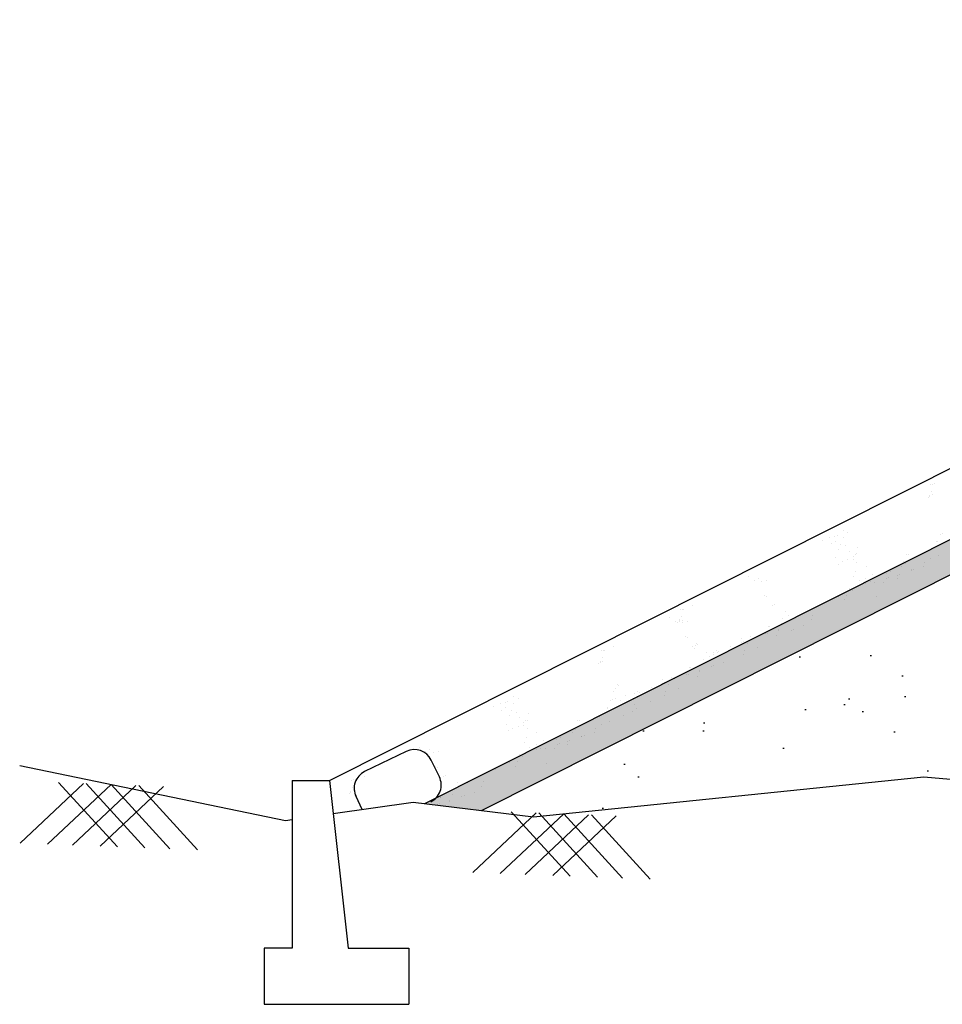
# Model space of a CAD drawing. Header units: feet. Extents: x -7746059455 to -3872629402, y -13315170761 to -6657188523.
# Tile 12 of 52: x -3873309732 to -3873305463, y -6657603122 to -6657598567. Entities that reach past the tile are written whole.
import ezdxf

# ---------------------------------------------------------------- set-up
doc = ezdxf.new("R2010")
doc.units = ezdxf.units.FT
doc.header["$MEASUREMENT"] = 0
doc.layers.add('CHNGE', color=7, linetype='Continuous')

msp = doc.modelspace()

# ---------------------------------------------------------------- hatches: boundary and pattern name
at = {"layer": 'CHNGE'}
h = msp.add_hatch(dxfattribs=at)
h.set_pattern_fill('AR-SAND', color=256, scale=86.328285, style=0)
h.set_pattern_definition([(37.5, (-3871029539.99, -6673258471.43), (-5.4381086, 166.3393916), [0, -131.2189933, 0, -146.7580846, 0, -140.2834632]), (7.5, (-3871029539.99, -6673258471.43), (152.781788, 243.63103), [0, -70.7891938, 0, -118.2697505, 0, -45.3223497]), (327.5, (-3871029646.17, -6673258471.43), (268.8385264, 0.4885364), [0, -43.1641425, 0, -155.3909131, 0, -202.8714699]), (317.5, (-3871029646.17, -6673258471.43), (259.5137545, 75.7682264), [0, -21.5820713, 0, -101.8673764, 0, -116.5431848])])
h.paths.add_polyline_path([(-3873301187.278319, -6657599004.504622), (-3873300218.825623, -6657598975.45104), (-3873300218.825623, -6657598828.626934), (-3873301224.161941, -6657598858.787021), (-3873307857.214169, -6657602193.424134), (-3873307594.182798, -6657602225.450382)])
h = msp.add_hatch(dxfattribs=at)
h.set_pattern_fill('AR-SAND', color=256, scale=345.31314, style=0)
h.set_pattern_definition([(37.5, (-3871029540, -6673258471.43), (-21.752434, 665.357566), [0, -524.875973, 0, -587.032338, 0, -561.133853]), (7.5, (-3871029540, -6673258471.4), (611.12715, 974.52412), [0, -283.156775, 0, -473.079002, 0, -181.289399]), (327.5, (-3871029964.7, -6673258471.43), (1075.354106, 1.954146), [0, -172.65657, 0, -621.563652, 0, -811.48588]), (317.5, (-3871029964.7, -6673258471.4), (1038.05502, 303.072905), [0, -86.328285, 0, -407.469506, 0, -466.17274])])
h.paths.add_polyline_path([(-3873295358.766575, -6657602038.731335), (-3873295245.208482, -6657602050.939106), (-3873295166.467534, -6657602090.247357), (-3873294141.959457, -6657602047.090621), (-3873293076.193713, -6657602089.099795), (-3873293050.361086, -6657602065.497996), (-3873293030.614656, -6657602090.896379), (-3873292353.127273, -6657602117.600825), (-3873292159.126409, -6657602059.492639), (-3873292045.935187, -6657602083.559257), (-3873290715.214682, -6657602182.019939), (-3873290259.211317, -6657602075.84761), (-3873289087.754364, -6657602182.019939), (-3873288085.245516, -6657602116.13216), (-3873288077.236492, -6657602108.814768), (-3873288072.213367, -6657602115.27565), (-3873287918.649797, -6657602105.183006), (-3873287513.54878, -6657602070.315632), (-3873286464.378269, -6657602177.423941), (-3873292775.751544, -6657599004.504622), (-3873293744.204241, -6657598975.45104), (-3873293744.204241, -6657598945.038066), (-3873296981.514932, -6657598847.918743), (-3873300218.825623, -6657598945.038066), (-3873300218.825623, -6657598975.45104), (-3873301187.278319, -6657599004.504622), (-3873307594.182798, -6657602225.450382), (-3873307354.114115, -6657602254.680735), (-3873305548.181118, -6657602070.315632), (-3873305143.080104, -6657602105.183006), (-3873303973.975535, -6657602182.019939), (-3873302802.518582, -6657602075.84761), (-3873302346.515219, -6657602182.019939), (-3873301015.79471, -6657602083.559257), (-3873300902.60349, -6657602059.492639), (-3873300708.602627, -6657602117.600825), (-3873300521.801434, -6657602110.237704), (-3873300511.420348, -6657602100.753096), (-3873300504.574302, -6657602109.558664), (-3873298919.770443, -6657602047.090621), (-3873297895.262366, -6657602090.247357), (-3873297816.521419, -6657602050.939106), (-3873297702.963324, -6657602038.731335), (-3873296530.864949, -6657602085.448046)])
h.paths.add_polyline_path([(-3873298377.189428, -6657601068.82498), (-3873295222.130237, -6657601068.82498), (-3873295222.130237, -6657601330.548442), (-3873298377.189428, -6657601330.548442)], flags=24)
h.paths.add_polyline_path([(-3873298833.467037, -6657599061.993511), (-3873294314.582769, -6657599061.993511), (-3873294314.582769, -6657599363.42674), (-3873298833.467037, -6657599363.42674)], flags=24)
h.paths.add_polyline_path([(-3873298822.33513, -6657599371.572605), (-3873294529.883669, -6657599371.572605), (-3873294529.883669, -6657599677.362704), (-3873298822.33513, -6657599677.362704)], flags=24)
h.paths.add_polyline_path([(-3873298833.467037, -6657599786.619016), (-3873294625.912314, -6657599786.619016), (-3873294625.912314, -6657600088.05224), (-3873298833.467037, -6657600088.05224)], flags=24)
h.paths.add_polyline_path([(-3873298833.467037, -6657600162.958662), (-3873294501.803734, -6657600162.958662), (-3873294501.803734, -6657600425.92694), (-3873298833.467037, -6657600425.92694)], flags=24)

# ---------------------------------------------------------------- linework, layer by layer
at = {"layer": 'CHNGE', "color": 31}
for p, q in [((-3873308298.316109, -6657602086.659264), (-3873301297.929186, -6657598567.351828)), ((-3873307857.214169, -6657602193.424146), (-3873301196.34791, -6657598844.804071)), ((-3873307594.182798, -6657602225.450394), (-3873301187.278319, -6657599004.504632)), ((-3873305518.017324, -6657600718.520576), (-3873305518.017324, -6657600718.520576)), ((-3873305513.39857, -6657600747.847929), (-3873305513.39857, -6657600747.847929)), ((-3873305507.789625, -6657600715.079556), (-3873305507.789625, -6657600715.079556)), ((-3873305500.48107, -6657600714.894691), (-3873305500.48107, -6657600714.894691)), ((-3873305527.998167, -6657600776.24075), (-3873305527.998167, -6657600776.24075)), ((-3873305521.668919, -6657600768.946034), (-3873305521.668919, -6657600768.946034)), ((-3873305521.442369, -6657600774.230939), (-3873305521.442369, -6657600774.230939)), ((-3873305509.048591, -6657600765.911216), (-3873305509.048591, -6657600765.911216)), ((-3873305921.753384, -6657600928.828476), (-3873305921.753384, -6657600928.828476)), ((-3873305901.369876, -6657600937.783375), (-3873305901.369876, -6657600937.783375)), ((-3873306015.101882, -6657600976.047547), (-3873306015.101882, -6657600976.047547)), ((-3873305984.909801, -6657600963.563034), (-3873305984.909801, -6657600963.563034)), ((-3873305959.872312, -6657600957.466025), (-3873305959.872312, -6657600957.466025)), ((-3873305957.925634, -6657600982.086764), (-3873305957.925634, -6657600982.086764)), ((-3873305949.644614, -6657600954.025001), (-3873305949.644614, -6657600954.025001)), ((-3873305920.77683, -6657600962.136664), (-3873305920.77683, -6657600962.136664)), ((-3873305490.187766, -6657600981.012507), (-3873305490.187766, -6657600981.012507)), ((-3873305486.452101, -6657600982.710085), (-3873305486.452101, -6657600982.710085)), ((-3873305473.534605, -6657600949.756851), (-3873305473.534605, -6657600949.756851)), ((-3873305463.394014, -6657600944.063865), (-3873305463.394014, -6657600944.063865)), ((-3873305976.87521, -6657600992.416297), (-3873305976.87521, -6657600992.416297)), ((-3873305941.964677, -6657601016.188007), (-3873305941.964677, -6657601016.188007)), ((-3873305933.694327, -6657600995.0899), (-3873305933.694327, -6657600995.0899)), ((-3873305910.786859, -6657601001.383418), (-3873305910.786859, -6657601001.383418)), ((-3873305893.86544, -6657601025.744451), (-3873305893.86544, -6657601025.744451)), ((-3873305853.760641, -6657601008.92189), (-3873305853.760641, -6657601008.92189)), ((-3873305527.09371, -6657601023.221904), (-3873305527.09371, -6657601023.221904)), ((-3873305494.722453, -6657601003.808197), (-3873305494.722453, -6657601003.808197)), ((-3873305957.505672, -6657601057.278053), (-3873305957.505672, -6657601057.278053)), ((-3873305900.981493, -6657601066.256069), (-3873305900.981493, -6657601066.256069)), ((-3873305875.694652, -6657601051.105586), (-3873305875.694652, -6657601051.105586)), ((-3873305874.948487, -6657601062.973235), (-3873305874.948487, -6657601062.973235)), ((-3873305866.678139, -6657601041.875128), (-3873305866.678139, -6657601041.875128)), ((-3873305858.051003, -6657601038.646008), (-3873305858.051003, -6657601038.646008)), ((-3873305641.707129, -6657601075.170008), (-3873305641.707129, -6657601075.170008)), ((-3873305628.789632, -6657601042.216771), (-3873305628.789632, -6657601042.216771)), ((-3873305618.145571, -6657601039.598386), (-3873305618.145571, -6657601039.598386)), ((-3873305516.304123, -6657601058.86421), (-3873305516.304123, -6657601058.86421)), ((-3873305480.382401, -6657601045.885164), (-3873305480.382401, -6657601045.885164)), ((-3873305945.219064, -6657601086.161865), (-3873305945.219064, -6657601086.161865)), ((-3873305926.269485, -6657601075.832332), (-3873305926.269485, -6657601075.832332)), ((-3873305863.978343, -6657601120.844699), (-3873305863.978343, -6657601120.844699)), ((-3873305859.819602, -6657601077.437901), (-3873305859.819602, -6657601077.437901)), ((-3873305814.797139, -6657601097.559447), (-3873305814.797139, -6657601097.559447)), ((-3873305703.32479, -6657601119.286567), (-3873305703.32479, -6657601119.286567)), ((-3873305649.977478, -6657601096.268116), (-3873305649.977478, -6657601096.268116)), ((-3873305635.106307, -6657601082.100246), (-3873305635.106307, -6657601082.100246)), ((-3873305607.179044, -6657601112.153324), (-3873305607.179044, -6657601112.153324)), ((-3873305606.680366, -6657601114.231765), (-3873305606.680366, -6657601114.231765)), ((-3873305596.452667, -6657601110.790746), (-3873305596.452667, -6657601110.790746)), ((-3873305548.177932, -6657601094.549114), (-3873305548.177932, -6657601094.549114)), ((-3873305544.022631, -6657601077.418767), (-3873305544.022631, -6657601077.418767)), ((-3873306360.983997, -6657601141.926342), (-3873306360.983997, -6657601141.926342)), ((-3873306333.631488, -6657601163.109669), (-3873306333.631488, -6657601163.109669)), ((-3873306314.681909, -6657601152.780138), (-3873306314.681909, -6657601152.780138)), ((-3873306276.414352, -6657601163.043662), (-3873306276.414352, -6657601163.043662)), ((-3873305872.248692, -6657601141.942807), (-3873305872.248692, -6657601141.942807)), ((-3873305846.746564, -6657601163.32666), (-3873305846.746564, -6657601163.32666)), ((-3873305818.689248, -6657601153.662319), (-3873305818.689248, -6657601153.662319)), ((-3873305784.044655, -6657601134.676689), (-3873305784.044655, -6657601134.676689)), ((-3873305722.274369, -6657601129.616104), (-3873305722.274369, -6657601129.616104)), ((-3873305720.412373, -6657601152.495935), (-3873305720.412373, -6657601152.495935)), ((-3873305710.184674, -6657601149.054914), (-3873305710.184674, -6657601149.054914)), ((-3873305671.559151, -6657601151.324131), (-3873305671.559151, -6657601151.324131)), ((-3873305671.496619, -6657601139.205596), (-3873305671.496619, -6657601139.205596)), ((-3873305661.909938, -6657601132.81329), (-3873305661.909938, -6657601132.81329)), ((-3873306297.309409, -6657601166.588323), (-3873306297.309409, -6657601166.588323)), ((-3873305893.830364, -6657601196.998822), (-3873305893.830364, -6657601196.998822)), ((-3873305879.532256, -6657601208.164989), (-3873305879.532256, -6657601208.164989)), ((-3873305816.375844, -6657601173.430432), (-3873305816.375844, -6657601173.430432)), ((-3873305796.962153, -6657601167.629928), (-3873305796.962153, -6657601167.629928)), ((-3873305775.641941, -6657601171.077457), (-3873305775.641941, -6657601171.077457)), ((-3873305735.13685, -6657601170.739201), (-3873305735.13685, -6657601170.739201)), ((-3873306287.504044, -6657601231.460975), (-3873306287.504044, -6657601231.460975)), ((-3873306278.350513, -6657601234.727904), (-3873306278.350513, -6657601234.727904)), ((-3873305943.84983, -6657601235.217263), (-3873305943.84983, -6657601235.217263)), ((-3873305915.01821, -6657601251.050168), (-3873305915.01821, -6657601251.050168)), ((-3873305906.747863, -6657601229.952056), (-3873305906.747863, -6657601229.952056)), ((-3873305768.083524, -6657601237.078354), (-3873305768.083524, -6657601237.078354)), ((-3873306676.112805, -6657601297.518829), (-3873306676.112805, -6657601297.518829)), ((-3873306665.885105, -6657601294.077807), (-3873306665.885105, -6657601294.077807)), ((-3873306658.57655, -6657601293.892943), (-3873306658.57655, -6657601293.892943)), ((-3873306617.610371, -6657601277.836178), (-3873306617.610371, -6657601277.836178)), ((-3873306250.739128, -6657601276.36587), (-3873306250.739128, -6657601276.36587)), ((-3873306240.511432, -6657601272.924853), (-3873306240.511432, -6657601272.924853)), ((-3873306007.49006, -6657601266.750866), (-3873306007.49006, -6657601266.750866)), ((-3873306726.678043, -6657601331.524702), (-3873306726.678043, -6657601331.524702)), ((-3873306680.375952, -6657601342.378502), (-3873306680.375952, -6657601342.378502)), ((-3873306679.764395, -6657601347.944288), (-3873306679.764395, -6657601347.944288)), ((-3873306671.494048, -6657601326.84618), (-3873306671.494048, -6657601326.84618)), ((-3873306667.14407, -6657601344.909471), (-3873306667.14407, -6657601344.909471)), ((-3873306202.898394, -6657601338.635343), (-3873306202.898394, -6657601338.635343)), ((-3873306187.052855, -6657601305.426688), (-3873306187.052855, -6657601305.426688)), ((-3873306175.445525, -6657601324.355694), (-3873306175.445525, -6657601324.355694)), ((-3873306152.201834, -6657601335.462117), (-3873306152.201834, -6657601335.462117)), ((-3873306134.964049, -6657601328.537693), (-3873306134.964049, -6657601328.537693)), ((-3873306070.273238, -6657601343.510086), (-3873306070.273238, -6657601343.510086)), ((-3873306062.002888, -6657601322.411979), (-3873306062.002888, -6657601322.411979)), ((-3873306699.325532, -6657601352.708032), (-3873306699.325532, -6657601352.708032)), ((-3873306686.093649, -6657601355.238997), (-3873306686.093649, -6657601355.238997)), ((-3873306679.537849, -6657601353.229186), (-3873306679.537849, -6657601353.229186)), ((-3873306663.003455, -6657601356.186683), (-3873306663.003455, -6657601356.186683)), ((-3873306642.108397, -6657601352.642022), (-3873306642.108397, -6657601352.642022)), ((-3873306266.054809, -6657601373.369899), (-3873306266.054809, -6657601373.369899)), ((-3873306264.508544, -6657601372.904505), (-3873306264.508544, -6657601372.904505)), ((-3873306221.791041, -6657601388.586953), (-3873306221.791041, -6657601388.586953)), ((-3873306221.552025, -6657601393.435939), (-3873306221.552025, -6657601393.435939)), ((-3873306208.634528, -6657601360.482704), (-3873306208.634528, -6657601360.482704)), ((-3873306162.267357, -6657601391.441388), (-3873306162.267357, -6657601391.441388)), ((-3873306152.03966, -6657601388.000365), (-3873306152.03966, -6657601388.000365)), ((-3873306103.764923, -6657601371.758736), (-3873306103.764923, -6657601371.758736)), ((-3873306653.198089, -6657601421.059335), (-3873306653.198089, -6657601421.059335)), ((-3873306644.044559, -6657601424.326268), (-3873306644.044559, -6657601424.326268)), ((-3873306394.012613, -6657601431.955772), (-3873306394.012613, -6657601431.955772)), ((-3873306351.676605, -6657601420.420357), (-3873306351.676605, -6657601420.420357)), ((-3873306335.523047, -6657601426.851124), (-3873306335.523047, -6657601426.851124)), ((-3873306280.293477, -6657601408.269603), (-3873306280.293477, -6657601408.269603)), ((-3873306270.065777, -6657601404.828577), (-3873306270.065777, -6657601404.828577)), ((-3873306229.822375, -6657601414.534052), (-3873306229.822375, -6657601414.534052)), ((-3873307031.579151, -6657601483.676167), (-3873307031.579151, -6657601483.676167)), ((-3873307024.270595, -6657601483.491307), (-3873307024.270595, -6657601483.491307)), ((-3873306983.304413, -6657601467.43454), (-3873306983.304413, -6657601467.43454)), ((-3873306616.433177, -6657601465.964231), (-3873306616.433177, -6657601465.964231)), ((-3873306610.048411, -6657601473.699088), (-3873306610.048411, -6657601473.699088)), ((-3873306606.205477, -6657601462.52321), (-3873306606.205477, -6657601462.52321)), ((-3873306601.778064, -6657601452.600978), (-3873306601.778064, -6657601452.600978)), ((-3873306595.609543, -6657601455.92222), (-3873306595.609543, -6657601455.92222)), ((-3873306507.757489, -6657601484.797943), (-3873306507.757489, -6657601484.797943)), ((-3873306440.739625, -6657601468.969168), (-3873306440.739625, -6657601468.969168)), ((-3873306394.025482, -6657601446.533772), (-3873306394.025482, -6657601446.533772)), ((-3873306383.797783, -6657601443.09275), (-3873306383.797783, -6657601443.09275)), ((-3873306363.889553, -6657601452.942622), (-3873306363.889553, -6657601452.942622)), ((-3873306319.889671, -6657601469.776155), (-3873306319.889671, -6657601469.776155)), ((-3873307041.80685, -6657601487.117192), (-3873307041.80685, -6657601487.117192)), ((-3873307037.188094, -6657601516.44454), (-3873307037.188094, -6657601516.44454)), ((-3873306568.592438, -6657601528.233703), (-3873306568.592438, -6657601528.233703)), ((-3873306552.746899, -6657601495.025051), (-3873306552.746899, -6657601495.025051)), ((-3873306541.139571, -6657601513.954055), (-3873306541.139571, -6657601513.954055)), ((-3873306522.189992, -6657601503.624518), (-3873306522.189992, -6657601503.624518)), ((-3873306521.486601, -6657601493.742598), (-3873306521.486601, -6657601493.742598)), ((-3873306504.952207, -6657601496.700095), (-3873306504.952207, -6657601496.700095)), ((-3873306497.562908, -6657601490.346529), (-3873306497.562908, -6657601490.346529)), ((-3873306383.046085, -6657601504.510711), (-3873306383.046085, -6657601504.510711)), ((-3873306376.807052, -6657601485.895861), (-3873306376.807052, -6657601485.895861)), ((-3873307051.787694, -6657601544.837364), (-3873307051.787694, -6657601544.837364)), ((-3873307045.458444, -6657601537.542647), (-3873307045.458444, -6657601537.542647)), ((-3873307045.231892, -6657601542.827547), (-3873307045.231892, -6657601542.827547)), ((-3873307032.838116, -6657601534.507828), (-3873307032.838116, -6657601534.507828)), ((-3873306631.74885, -6657601562.968261), (-3873306631.74885, -6657601562.968261)), ((-3873306630.202588, -6657601562.502861), (-3873306630.202588, -6657601562.502861)), ((-3873306574.328573, -6657601550.081067), (-3873306574.328573, -6657601550.081067)), ((-3873306532.255516, -6657601559.60379), (-3873306532.255516, -6657601559.60379)), ((-3873306522.027817, -6657601556.162766), (-3873306522.027817, -6657601556.162766)), ((-3873306473.753082, -6657601539.92114), (-3873306473.753082, -6657601539.92114)), ((-3873306759.706659, -6657601621.554134), (-3873306759.706659, -6657601621.554134)), ((-3873306717.370651, -6657601610.018721), (-3873306717.370651, -6657601610.018721)), ((-3873306701.217093, -6657601616.449485), (-3873306701.217093, -6657601616.449485)), ((-3873306645.987523, -6657601597.867963), (-3873306645.987523, -6657601597.867963)), ((-3873306635.759824, -6657601594.426939), (-3873306635.759824, -6657601594.426939)), ((-3873306595.516421, -6657601604.132408), (-3873306595.516421, -6657601604.132408)), ((-3873306587.485087, -6657601578.185313), (-3873306587.485087, -6657601578.185313)), ((-3873306587.246071, -6657601583.034304), (-3873306587.246071, -6657601583.034304)), ((-3873306975.742455, -6657601663.297447), (-3873306975.742455, -6657601663.297447)), ((-3873306967.472106, -6657601642.199343), (-3873306967.472106, -6657601642.199343)), ((-3873306961.303586, -6657601645.520582), (-3873306961.303586, -6657601645.520582)), ((-3873306806.43367, -6657601658.567528), (-3873306806.43367, -6657601658.567528)), ((-3873306759.719527, -6657601636.132134), (-3873306759.719527, -6657601636.132134)), ((-3873306749.491828, -6657601632.691113), (-3873306749.491828, -6657601632.691113)), ((-3873306729.5836, -6657601642.540985), (-3873306729.5836, -6657601642.540985)), ((-3873306685.583719, -6657601659.374515), (-3873306685.583719, -6657601659.374515)), ((-3873307445.54291, -6657601697.425089), (-3873307445.54291, -6657601697.425089)), ((-3873307425.159401, -6657601706.379989), (-3873307425.159401, -6657601706.379989)), ((-3873306987.183539, -6657601712.660476), (-3873306987.183539, -6657601712.660476)), ((-3873306986.1245, -6657601674.02673), (-3873306986.1245, -6657601674.02673)), ((-3873306976.955839, -6657601709.219457), (-3873306976.955839, -6657601709.219457)), ((-3873306928.681103, -6657601692.977827), (-3873306928.681103, -6657601692.977827)), ((-3873306893.601732, -6657601706.083385), (-3873306893.601732, -6657601706.083385)), ((-3873306887.180646, -6657601683.340961), (-3873306887.180646, -6657601683.340961)), ((-3873306874.652154, -6657601695.75385), (-3873306874.652154, -6657601695.75385)), ((-3873306873.451533, -6657601674.396303), (-3873306873.451533, -6657601674.396303)), ((-3873306863.25695, -6657601679.944891), (-3873306863.25695, -6657601679.944891)), ((-3873306748.740131, -6657601694.109075), (-3873306748.740131, -6657601694.109075)), ((-3873306742.501096, -6657601675.494221), (-3873306742.501096, -6657601675.494221)), ((-3873307538.891408, -6657601744.644161), (-3873307538.891408, -6657601744.644161)), ((-3873307508.699323, -6657601732.159647), (-3873307508.699323, -6657601732.159647)), ((-3873307483.661834, -6657601726.06264), (-3873307483.661834, -6657601726.06264)), ((-3873307481.715158, -6657601750.683375), (-3873307481.715158, -6657601750.683375)), ((-3873307473.434139, -6657601722.621617), (-3873307473.434139, -6657601722.621617)), ((-3873307444.566354, -6657601730.733275), (-3873307444.566354, -6657601730.733275)), ((-3873307013.977291, -6657601749.609124), (-3873307013.977291, -6657601749.609124)), ((-3873307010.241628, -6657601751.306701), (-3873307010.241628, -6657601751.306701)), ((-3873306997.32413, -6657601718.353465), (-3873306997.32413, -6657601718.353465)), ((-3873306982.66475, -6657601754.632193), (-3873306982.66475, -6657601754.632193)), ((-3873306950.820877, -6657601714.874568), (-3873306950.820877, -6657601714.874568)), ((-3873306884.838626, -6657601735.000904), (-3873306884.838626, -6657601735.000904)), ((-3873306876.697937, -6657601752.694947), (-3873306876.697937, -6657601752.694947)), ((-3873306813.057706, -6657601721.161343), (-3873306813.057706, -6657601721.161343)), ((-3873307500.664737, -6657601761.012909), (-3873307500.664737, -6657601761.012909)), ((-3873307465.754202, -6657601784.784618), (-3873307465.754202, -6657601784.784618)), ((-3873307457.483853, -6657601763.686511), (-3873307457.483853, -6657601763.686511)), ((-3873307434.576382, -6657601769.980026), (-3873307434.576382, -6657601769.980026)), ((-3873307417.654965, -6657601794.341064), (-3873307417.654965, -6657601794.341064)), ((-3873307377.550166, -6657601777.518505), (-3873307377.550166, -6657601777.518505)), ((-3873307050.883232, -6657601791.818518), (-3873307050.883232, -6657601791.818518)), ((-3873307018.511974, -6657601772.404809), (-3873307018.511974, -6657601772.404809)), ((-3873306939.854352, -6657601787.429506), (-3873306939.854352, -6657601787.429506)), ((-3873306897.756123, -6657601767.954139), (-3873306897.756123, -6657601767.954139)), ((-3873307481.295197, -6657601825.874665), (-3873307481.295197, -6657601825.874665)), ((-3873307450.059011, -6657601844.428943), (-3873307450.059011, -6657601844.428943)), ((-3873307424.771016, -6657601834.852679), (-3873307424.771016, -6657601834.852679)), ((-3873307399.484178, -6657601819.702197), (-3873307399.484178, -6657601819.702197)), ((-3873307398.738014, -6657601831.569845), (-3873307398.738014, -6657601831.569845)), ((-3873307390.467663, -6657601810.47174), (-3873307390.467663, -6657601810.47174)), ((-3873307383.609127, -6657601846.034514), (-3873307383.609127, -6657601846.034514)), ((-3873307381.840527, -6657601807.242621), (-3873307381.840527, -6657601807.242621)), ((-3873307165.496651, -6657601843.766617), (-3873307165.496651, -6657601843.766617)), ((-3873307152.579155, -6657601810.813382), (-3873307152.579155, -6657601810.813382)), ((-3873307141.935096, -6657601808.194998), (-3873307141.935096, -6657601808.194998)), ((-3873307067.812157, -6657601846.015378), (-3873307067.812157, -6657601846.015378)), ((-3873307040.09365, -6657601827.460824), (-3873307040.09365, -6657601827.460824)), ((-3873307004.171925, -6657601814.481774), (-3873307004.171925, -6657601814.481774)), ((-3873307469.00859, -6657601854.758478), (-3873307469.00859, -6657601854.758478)), ((-3873307387.767869, -6657601889.441314), (-3873307387.767869, -6657601889.441314)), ((-3873307338.586663, -6657601866.156061), (-3873307338.586663, -6657601866.156061)), ((-3873307227.114316, -6657601887.88318), (-3873307227.114316, -6657601887.88318)), ((-3873307173.767002, -6657601864.864727), (-3873307173.767002, -6657601864.864727)), ((-3873307158.895832, -6657601850.696861), (-3873307158.895832, -6657601850.696861)), ((-3873307130.968568, -6657601880.749933), (-3873307130.968568, -6657601880.749933)), ((-3873307130.469891, -6657601882.828378), (-3873307130.469891, -6657601882.828378)), ((-3873307120.242194, -6657601879.387356), (-3873307120.242194, -6657601879.387356)), ((-3873307071.967456, -6657601863.145726), (-3873307071.967456, -6657601863.145726)), ((-3873307880.479412, -6657601931.958911), (-3873307880.479412, -6657601931.958911)), ((-3873307396.038216, -6657601910.539421), (-3873307396.038216, -6657601910.539421)), ((-3873307370.536091, -6657601931.923273), (-3873307370.536091, -6657601931.923273)), ((-3873307342.478774, -6657601922.258933), (-3873307342.478774, -6657601922.258933)), ((-3873307320.751678, -6657601936.226539), (-3873307320.751678, -6657601936.226539)), ((-3873307307.834179, -6657601903.2733), (-3873307307.834179, -6657601903.2733)), ((-3873307299.431468, -6657601939.674072), (-3873307299.431468, -6657601939.674072)), ((-3873307258.926375, -6657601939.335812), (-3873307258.926375, -6657601939.335812)), ((-3873307246.063894, -6657601898.212715), (-3873307246.063894, -6657601898.212715)), ((-3873307244.201898, -6657601921.092552), (-3873307244.201898, -6657601921.092552)), ((-3873307233.974199, -6657601917.651525), (-3873307233.974199, -6657601917.651525)), ((-3873307195.348674, -6657601919.920743), (-3873307195.348674, -6657601919.920743)), ((-3873307195.286144, -6657601907.802207), (-3873307195.286144, -6657601907.802207)), ((-3873307185.699463, -6657601901.409899), (-3873307185.699463, -6657601901.409899)), ((-3873307942.817011, -6657601952.220691), (-3873308135.488761, -6657602045.514214)), ((-3873307853.126898, -6657601953.14224), (-3873307853.126898, -6657601953.14224)), ((-3873307834.17732, -6657601942.812705), (-3873307834.17732, -6657601942.812705)), ((-3873307816.804823, -6657601956.620891), (-3873307816.804823, -6657601956.620891)), ((-3873307795.909765, -6657601953.076232), (-3873307795.909765, -6657601953.076232)), ((-3873307417.619889, -6657601965.595436), (-3873307417.619889, -6657601965.595436)), ((-3873307403.32178, -6657601976.761604), (-3873307403.32178, -6657601976.761604)), ((-3873307340.165366, -6657601942.027047), (-3873307340.165366, -6657601942.027047)), ((-3873307789.873027, -6657602069.995907), (-3873307827.495576, -6657601992.297023)), ((-3873307806.999455, -6657602021.493546), (-3873307806.999455, -6657602021.493546)), ((-3873307797.845925, -6657602024.760472), (-3873307797.845925, -6657602024.760472)), ((-3873307467.639356, -6657602003.813875), (-3873307467.639356, -6657602003.813875)), ((-3873307438.807736, -6657602019.646778), (-3873307438.807736, -6657602019.646778)), ((-3873307430.537387, -6657601998.548672), (-3873307430.537387, -6657601998.548672)), ((-3873307291.873047, -6657602005.674966), (-3873307291.873047, -6657602005.674966)), ((-3873308137.105782, -6657602067.868748), (-3873308137.105782, -6657602067.868748)), ((-3873307770.234541, -6657602066.39844), (-3873307770.234541, -6657602066.39844)), ((-3873307760.006845, -6657602062.957415), (-3873307760.006845, -6657602062.957415)), ((-3873307531.279586, -6657602035.347477), (-3873307531.279586, -6657602035.347477)), ((-3873309730.100707, -6657602376.612363), (-3873309436.663752, -6657602099.95521)), ((-3873309602.239489, -6657602381.471086), (-3873309308.802534, -6657602104.813936)), ((-3873309279.702864, -6657602393.727479), (-3873309551.29797, -6657602095.59911)), ((-3873309487.60527, -6657602385.827186), (-3873309194.168315, -6657602109.170035)), ((-3873309151.841645, -6657602398.586205), (-3873309423.436753, -6657602100.457836)), ((-3873309359.744052, -6657602390.685918), (-3873309066.307099, -6657602114.028762)), ((-3873309037.207428, -6657602402.942307), (-3873309308.802534, -6657602104.813936)), ((-3873308909.34621, -6657602407.801032), (-3873309180.941316, -6657602109.672665)), ((-3873308471.061351, -6657602085.861208), (-3873308471.061351, -6657602862.815775)), ((-3873308471.061351, -6657602085.861208), (-3873308298.40478, -6657602085.861208)), ((-3873308298.40478, -6657602085.861208), (-3873308212.076495, -6657602862.815775)), ((-3873308195.608217, -6657602087.551399), (-3873308195.608217, -6657602087.551399)), ((-3873308190.98946, -6657602116.878748), (-3873308190.98946, -6657602116.878748)), ((-3873308185.380518, -6657602084.110374), (-3873308185.380518, -6657602084.110374)), ((-3873308178.071964, -6657602083.925511), (-3873308178.071964, -6657602083.925511)), ((-3873307706.548267, -6657602095.459258), (-3873307706.548267, -6657602095.459258)), ((-3873307694.940935, -6657602114.38826), (-3873307694.940935, -6657602114.38826)), ((-3873307675.991358, -6657602104.058728), (-3873307675.991358, -6657602104.058728)), ((-3873307658.753575, -6657602097.134305), (-3873307658.753575, -6657602097.134305)), ((-3873307594.062762, -6657602112.106697), (-3873307594.062762, -6657602112.106697)), ((-3873307585.792411, -6657602091.00859), (-3873307585.792411, -6657602091.00859)), ((-3873308205.58906, -6657602145.271567), (-3873308205.58906, -6657602145.271567)), ((-3873308199.25981, -6657602137.976859), (-3873308199.25981, -6657602137.976859)), ((-3873308199.033259, -6657602143.261756), (-3873308199.033259, -6657602143.261756)), ((-3873308186.639482, -6657602134.942036), (-3873308186.639482, -6657602134.942036)), ((-3873308146.648192, -6657602220.555446), (-3873308175.565094, -6657602160.835647)), ((-3873307785.55022, -6657602163.402465), (-3873307785.55022, -6657602163.402465)), ((-3873307784.003957, -6657602162.93707), (-3873307784.003957, -6657602162.93707)), ((-3873307728.129939, -6657602150.515273), (-3873307728.129939, -6657602150.515273)), ((-3873307722.393806, -6657602128.667912), (-3873307722.393806, -6657602128.667912)), ((-3873307686.056884, -6657602160.037995), (-3873307686.056884, -6657602160.037995)), ((-3873307675.829186, -6657602156.596974), (-3873307675.829186, -6657602156.596974)), ((-3873307627.554448, -6657602140.355348), (-3873307627.554448, -6657602140.355348)), ((-3873307799.78889, -6657602198.302171), (-3873307799.78889, -6657602198.302171)), ((-3873307789.561191, -6657602194.861145), (-3873307789.561191, -6657602194.861145)), ((-3873307749.317787, -6657602204.566616), (-3873307749.317787, -6657602204.566616)), ((-3873307741.286453, -6657602178.619518), (-3873307741.286453, -6657602178.619518)), ((-3873307741.047438, -6657602183.468512), (-3873307741.047438, -6657602183.468512)), ((-3873307635.777865, -6657602512.224093), (-3873307342.340909, -6657602235.566942)), ((-3873307507.916646, -6657602517.082821), (-3873307214.479692, -6657602240.425666)), ((-3873307185.380023, -6657602529.339214), (-3873307456.975127, -6657602231.210842)), ((-3873307393.28243, -6657602521.438923), (-3873307099.845473, -6657602244.781767)), ((-3873307057.518805, -6657602534.19794), (-3873307329.11391, -6657602236.069569)), ((-3873307265.421212, -6657602526.29765), (-3873306971.984256, -6657602249.640497)), ((-3873306942.884587, -6657602538.554039), (-3873307214.479692, -6657602240.425666)), ((-3873306815.023369, -6657602543.412766), (-3873307086.618473, -6657602245.284396)), ((-3873308471.061351, -6657602862.815775), (-3873308600.553777, -6657602862.815775)), ((-3873308600.553777, -6657602862.815775), (-3873308600.553777, -6657603121.800629)), ((-3873308212.076495, -6657602862.815775), (-3873307931.50957, -6657602862.815775)), ((-3873307931.50957, -6657602862.815775), (-3873307931.50957, -6657603121.800629)), ((-3873308600.553777, -6657603121.800629), (-3873307931.50957, -6657603121.800629))]:
    msp.add_line(p, q, dxfattribs=at)
at = {"layer": 'CHNGE'}
for points in [[(-3873309731.587377, -6657602017.479596), (-3873309731.587377, -6657602017.479596), (-3873308501.53742, -6657602271.570072), (-3873308471.061351, -6657602267.189199)], [(-3873308281.288283, -6657602239.909692), (-3873307911.729899, -6657602186.786403), (-3873307354.114115, -6657602254.680745), (-3873305548.181118, -6657602070.315643), (-3873305143.080104, -6657602105.183018), (-3873303973.975535, -6657602182.019951), (-3873302802.518582, -6657602075.847617), (-3873302346.515219, -6657602182.019951), (-3873301015.79471, -6657602083.559268), (-3873300902.60349, -6657602059.492652), (-3873300708.602627, -6657602117.600839), (-3873298919.770443, -6657602047.090632), (-3873297895.262366, -6657602090.247372), (-3873297816.521419, -6657602050.939114), (-3873297702.963324, -6657602038.731346), (-3873296530.864949, -6657602085.448059)]]:
    msp.add_lwpolyline(points, dxfattribs=at)
for centre, start, end in [((-3873307905.194458, -6657602029.919573), 25.83672284, 115.83670375), ((-3873308097.866211, -6657602123.213097), 115.83670375, 205.83672284), ((-3873307867.571908, -6657602107.618456), 295.83670375, 25.83672284)]:
    msp.add_arc(centre, 86.328285, start, end, dxfattribs=at)

doc.saveas('drawing.dxf')
